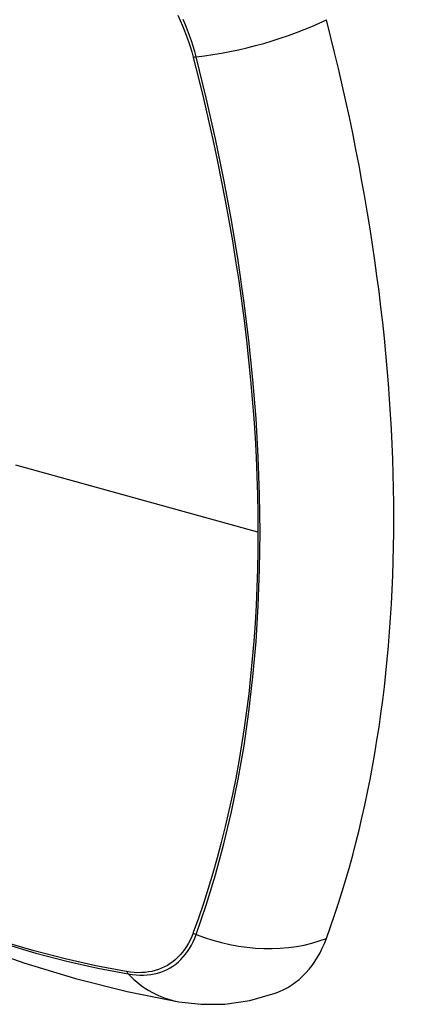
# Model space of a CAD drawing. Header units: inches. Extents: x 338.7 to 398.8, y 125.2 to 189.8.
# Tile 14 of 95: x 397.067 to 397.37, y 140.156 to 140.908. Entities that reach past the tile are written whole.
import ezdxf

# ---------------------------------------------------------------- set-up
doc = ezdxf.new("R2010")
doc.units = ezdxf.units.IN
doc.header["$MEASUREMENT"] = 0
doc.layers.add('Visible Edges(ANSI)', color=7, linetype='Continuous', lineweight=25)
doc.layers.add('Visible Tangent Edges(ANSI)', color=7, linetype='Continuous', lineweight=25)

msp = doc.modelspace()

# ---------------------------------------------------------------- linework, layer by layer
at = {"layer": 'Visible Edges(ANSI)', "flags": 128}
for points in [[(396.57411, 140.50812), (396.60992, 140.47399), (396.6463, 140.44126), (396.68319, 140.40998), (396.72054, 140.3802), (396.75831, 140.35198), (396.79646, 140.32536), (396.83492, 140.3004), (396.87367, 140.27715), (396.91266, 140.25565), (396.95183, 140.23595), (396.99116, 140.2181), (397.03059, 140.20215), (397.07008, 140.18815), (397.10959, 140.17616), (397.14906, 140.16621), (397.18846, 140.15838)], [(397.18846, 140.15838), (397.20541, 140.15646), (397.22361, 140.15661), (397.2427, 140.15929), (397.26207, 140.16485)]]:
    msp.add_lwpolyline(points, dxfattribs=at)
at = {"layer": 'Visible Edges(ANSI)'}
for centre, major_axis, start_param, end_param in [((396.4339, 141.05667), (-0.64835, 1.12588), 3.592663, 4.265186), ((397.18287, 140.32268), (0.08841, -0.15353), 6.184194, 6.734256)]:
    msp.add_ellipse(centre, major_axis=major_axis, ratio=0.578093, start_param=start_param, end_param=end_param, dxfattribs=at)
at = {"layer": 'Visible Tangent Edges(ANSI)'}
for p, q in [((397.1994, 140.87926), (397.19952, 140.8788)), ((397.24877, 140.51663), (397.06403, 140.56786)), ((397.19952, 140.21114), (397.1994, 140.21082)), ((397.14867, 140.18138), (397.14833, 140.18143))]:
    msp.add_line(p, q, dxfattribs=at)
at = {"layer": 'Visible Tangent Edges(ANSI)', "flags": 128}
for points in [[(397.18782, 140.91107), (397.18961, 140.90713), (397.19131, 140.90317), (397.19291, 140.89919), (397.19441, 140.8952), (397.19582, 140.89121), (397.19712, 140.88722), (397.19831, 140.88323), (397.1994, 140.87926)], [(397.2017, 140.87937), (397.20062, 140.88343), (397.19943, 140.8875), (397.19813, 140.89158), (397.19673, 140.89567), (397.19521, 140.89975), (397.19359, 140.90382), (397.19187, 140.90787)], [(397.19952, 140.8788), (397.20349, 140.86315), (397.20729, 140.84753), (397.21093, 140.83194), (397.21441, 140.81639), (397.21773, 140.80086), (397.22088, 140.78536), (397.22387, 140.7699), (397.2267, 140.75447), (397.22936, 140.73909), (397.23185, 140.72376), (397.23418, 140.70848), (397.23633, 140.69325), (397.23832, 140.67809), (397.24013, 140.66299), (397.24177, 140.64797), (397.24324, 140.63301), (397.24454, 140.61814), (397.24566, 140.60336), (397.24662, 140.58866), (397.24739, 140.57405), (397.248, 140.55954), (397.24843, 140.54514), (397.24869, 140.53084), (397.24877, 140.51663)], [(397.2017, 140.20966), (397.20942, 140.2321), (397.2165, 140.2552), (397.22293, 140.27894), (397.2287, 140.30328), (397.2338, 140.32822), (397.23823, 140.35371), (397.24198, 140.37972), (397.24504, 140.40623), (397.24742, 140.43321), (397.24912, 140.4606), (397.25014, 140.48838), (397.25047, 140.51655), (397.25012, 140.54511), (397.24909, 140.57408), (397.24738, 140.60343), (397.24499, 140.63314), (397.24192, 140.66316), (397.23817, 140.69347), (397.23374, 140.72402), (397.22864, 140.75479), (397.22289, 140.78574), (397.21647, 140.81682), (397.20941, 140.84803), (397.2017, 140.87937)], [(397.24877, 140.51663), (397.24869, 140.50255), (397.24843, 140.48856), (397.248, 140.47467), (397.2474, 140.46088), (397.24662, 140.44718), (397.24567, 140.43358), (397.24455, 140.42009), (397.24325, 140.40672), (397.24179, 140.39346), (397.24015, 140.38032), (397.23833, 140.36731), (397.23635, 140.35442), (397.2342, 140.34167), (397.23187, 140.32905), (397.22938, 140.31657), (397.22672, 140.30424), (397.22389, 140.29206), (397.22089, 140.28002), (397.21774, 140.26814), (397.21441, 140.25641), (397.21093, 140.24485), (397.20729, 140.23345), (397.2035, 140.22227), (397.19952, 140.21114)], [(397.1994, 140.21082), (397.19831, 140.2081), (397.19711, 140.20549), (397.19581, 140.203), (397.19441, 140.20062), (397.19291, 140.19837), (397.19131, 140.19623), (397.18961, 140.19423), (397.18782, 140.19235), (397.18594, 140.1906), (397.18397, 140.18899), (397.18191, 140.18751), (397.17976, 140.18618), (397.17754, 140.18498), (397.17524, 140.18393), (397.17286, 140.18301), (397.17041, 140.18225), (397.1679, 140.18162), (397.16532, 140.18114), (397.16268, 140.18081), (397.15997, 140.18063), (397.15722, 140.1806), (397.15441, 140.18071), (397.15156, 140.18097), (397.14867, 140.18138)], [(397.14833, 140.18143), (397.12515, 140.1858), (397.10176, 140.19104), (397.07817, 140.19715), (397.05441, 140.20413)], [(397.05557, 140.20262), (397.07943, 140.19557), (397.10312, 140.18938), (397.12662, 140.18406), (397.14992, 140.17961)], [(397.14992, 140.17961), (397.15289, 140.17916), (397.15582, 140.17887), (397.1587, 140.17873), (397.16153, 140.17874), (397.16431, 140.1789), (397.16702, 140.17922), (397.16967, 140.1797), (397.17225, 140.18032), (397.17476, 140.1811), (397.17719, 140.18202), (397.17955, 140.1831), (397.18183, 140.18432), (397.18402, 140.18569), (397.18612, 140.1872), (397.18813, 140.18886), (397.19005, 140.19065), (397.19187, 140.19258), (397.19359, 140.19465), (397.19521, 140.19684), (397.19672, 140.19917), (397.19813, 140.20161), (397.19943, 140.20418), (397.20062, 140.20686), (397.2017, 140.20966)]]:
    msp.add_lwpolyline(points, dxfattribs=at)
at = {"layer": 'Visible Tangent Edges(ANSI)'}
for centre, major_axis, ratio, start_param, end_param in [((396.81534, 140.71523), (-0.17285, 0.30015), 0.578093, 5.049711, 10.658253), ((397.23458, 140.92779), (-0.11438, -0.02945), 0.352863, 1.189822, 2.098181), ((397.20444, 140.88341), (-0.00954, -0.00241), 0.354661, 0.927935, 1.191642), ((397.20444, 140.21636), (-0.00927, 0.00331), 0.734251, 1.273722, 1.537429), ((397.23458, 140.28996), (-0.11091, 0.0406), 0.734358, 1.543031, 2.451391), ((397.15479, 140.18754), (0.0017, 0.00969), 0.732637, 2.381624, 2.645331), ((397.20845, 140.27479), (-0.01999, -0.11641), 0.735728, 5.784249, 6.283185)]:
    msp.add_ellipse(centre, major_axis=major_axis, ratio=ratio, start_param=start_param, end_param=end_param, dxfattribs=at)
msp.add_ellipse((396.81593, 140.71557), major_axis=(0.17078, -0.29656), ratio=0.578093, dxfattribs=at)

doc.saveas('drawing.dxf')
